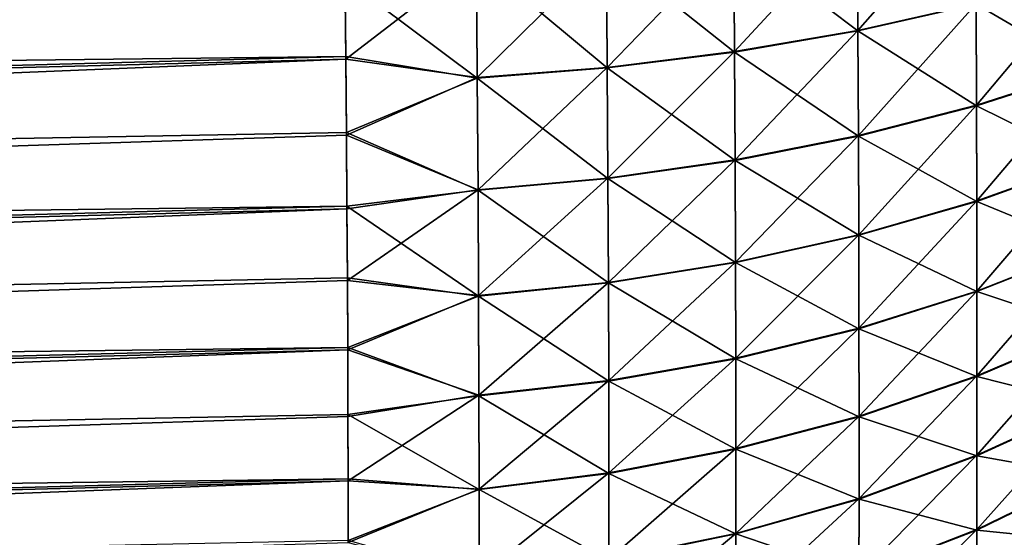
# Model space of a CAD drawing. Header units: metres. Extents: x -2 to 85, y -75 to 96.
# Tile 15 of 256: x 9.867 to 10.93, y -74.103 to -73.544. Entities that reach past the tile are written whole.
import ezdxf

# ---------------------------------------------------------------- set-up
doc = ezdxf.new("R2010")
doc.units = ezdxf.units.M
doc.layers.add('solid_20204500', color=7, linetype='CONTINUOUS')

msp = doc.modelspace()

# ---------------------------------------------------------------- linework, layer by layer
at = {"layer": 'solid_20204500'}
for points in [[(10.21553, -73.241623, 74.616768), (-0.983787, -73.533707, 74.91037), (-0.983001, -73.709045, 74.851646)], [(10.216554, -73.329994, 74.589348), (10.21553, -73.241623, 74.616768), (-0.983001, -73.709045, 74.851646)], [(10.217485, -73.417038, 74.557854), (10.216554, -73.329994, 74.589348), (-0.983001, -73.709045, 74.851646)], [(10.217459, -73.414261, -74.558929), (-0.983001, -73.709045, -74.851646), (-0.983787, -73.533707, -74.91037)], [(10.217459, -73.414261, -74.558929), (10.218301, -73.499687, -74.523621), (-0.983001, -73.709045, -74.851646)], [(10.771461, -73.434448, 74.414055), (10.772059, -73.555161, 74.356552), (10.899217, -73.410042, 74.355103)], [(10.772059, -73.555161, 74.356552), (10.899673, -73.526459, 74.299553), (10.899217, -73.410042, 74.355103)], [(10.217485, -73.417038, 74.557854), (-0.983001, -73.709045, 74.851646), (-0.982339, -73.878242, 74.776962)], [(10.218326, -73.502556, 74.522354), (10.217485, -73.417038, 74.557854), (-0.982339, -73.878242, 74.776962)], [(10.638112, -73.453926, 74.461578), (10.638854, -73.57814, 74.402527), (10.771461, -73.434448, 74.414055)], [(10.771462, -73.434959, -74.413567), (10.77206, -73.555618, -74.356163), (10.638112, -73.454445, -74.461075)], [(10.638854, -73.57814, 74.402527), (10.772059, -73.555161, 74.356552), (10.771461, -73.434448, 74.414055)], [(10.899673, -73.526901, -74.299171), (10.77206, -73.555618, -74.356163), (10.771462, -73.434959, -74.413567)], [(10.500493, -73.4683, 74.497261), (10.501378, -73.5952, 74.437073), (10.638112, -73.453926, 74.461578)], [(10.638112, -73.454445, -74.461075), (10.638855, -73.578613, -74.402122), (10.500494, -73.468842, -74.49675)], [(10.501378, -73.5952, 74.437073), (10.638854, -73.57814, 74.402527), (10.638112, -73.453926, 74.461578)], [(10.77206, -73.555618, -74.356163), (10.638855, -73.578613, -74.402122), (10.638112, -73.454445, -74.461075)], [(10.359988, -73.47744, 74.520737), (10.36101, -73.606178, 74.459846), (10.500493, -73.4683, 74.497261)], [(10.36101, -73.606178, 74.459846), (10.501378, -73.5952, 74.437073), (10.500493, -73.4683, 74.497261)], [(10.359988, -73.477989, -74.520226), (10.361012, -73.606667, -74.459427), (10.218301, -73.499687, -74.523621)], [(10.359988, -73.47744, 74.520737), (10.218326, -73.502556, 74.522354), (10.21907, -73.586403, 74.482903)], [(10.359988, -73.47744, 74.520737), (10.21907, -73.586403, 74.482903), (10.36101, -73.606178, 74.459846)], [(10.500494, -73.468842, -74.49675), (10.501379, -73.595688, -74.436661), (10.359988, -73.477989, -74.520226)], [(10.501379, -73.595688, -74.436661), (10.361012, -73.606667, -74.459427), (10.359988, -73.477989, -74.520226)], [(10.638855, -73.578613, -74.402122), (10.501379, -73.595688, -74.436661), (10.500494, -73.468842, -74.49675)], [(10.218301, -73.499687, -74.523621), (10.219048, -73.583488, -74.48436), (-0.983001, -73.709045, -74.851646)], [(10.361012, -73.606667, -74.459427), (10.219048, -73.583488, -74.48436), (10.218301, -73.499687, -74.523621)], [(10.899673, -73.526459, 74.299553), (10.90003, -73.636162, 74.237465), (11.020599, -73.49234, 74.232117)], [(11.020599, -73.49276, -74.231758), (11.02085, -73.597702, -74.17231), (10.899673, -73.526901, -74.299171)], [(10.90003, -73.636162, 74.237465), (11.02085, -73.597282, 74.172661), (11.020599, -73.49234, 74.232117)], [(10.21907, -73.586403, 74.482903), (10.218326, -73.502556, 74.522354), (-0.982339, -73.878242, 74.776962)], [(10.772059, -73.555161, 74.356552), (10.772527, -73.668915, 74.292252), (10.899673, -73.526459, 74.299553)], [(10.899673, -73.526901, -74.299171), (10.90003, -73.636597, -74.237099), (10.77206, -73.555618, -74.356163)], [(10.772527, -73.668915, 74.292252), (10.90003, -73.636162, 74.237465), (10.899673, -73.526459, 74.299553)], [(11.02085, -73.597702, -74.17231), (10.90003, -73.636597, -74.237099), (10.899673, -73.526901, -74.299171)], [(10.638854, -73.57814, 74.402527), (10.639434, -73.695198, 74.336449), (10.772059, -73.555161, 74.356552)], [(10.77206, -73.555618, -74.356163), (10.772528, -73.669365, -74.291878), (10.638855, -73.578613, -74.402122)], [(10.639434, -73.695198, 74.336449), (10.772527, -73.668915, 74.292252), (10.772059, -73.555161, 74.356552)], [(10.90003, -73.636597, -74.237099), (10.772528, -73.669365, -74.291878), (10.77206, -73.555618, -74.356163)], [(10.219048, -73.583488, -74.48436), (-0.982339, -73.878242, -74.776962), (-0.983001, -73.709045, -74.851646)], [(10.219048, -73.583488, -74.48436), (10.219698, -73.665398, -74.441254), (-0.982339, -73.878242, -74.776962)], [(10.361012, -73.606667, -74.459427), (10.219698, -73.665398, -74.441254), (10.219048, -73.583488, -74.48436)], [(10.501378, -73.5952, 74.437073), (10.502069, -73.714798, 74.369682), (10.638854, -73.57814, 74.402527)], [(10.638855, -73.578613, -74.402122), (10.639435, -73.695671, -74.33606), (10.501379, -73.595688, -74.436661)], [(10.502069, -73.714798, 74.369682), (10.639434, -73.695198, 74.336449), (10.638854, -73.57814, 74.402527)], [(10.772528, -73.669365, -74.291878), (10.639435, -73.695671, -74.33606), (10.638855, -73.578613, -74.402122)], [(10.21907, -73.586403, 74.482903), (-0.982339, -73.878242, 74.776962), (-0.981826, -74.039825, 74.686951)], [(10.219718, -73.668297, 74.439636), (10.21907, -73.586403, 74.482903), (-0.981826, -74.039825, 74.686951)], [(10.36101, -73.606178, 74.459846), (10.21907, -73.586403, 74.482903), (10.219718, -73.668297, 74.439636)], [(10.36101, -73.606178, 74.459846), (10.36181, -73.727509, 74.391609), (10.501378, -73.5952, 74.437073)], [(10.501379, -73.595688, -74.436661), (10.502071, -73.715279, -74.369286), (10.361012, -73.606667, -74.459427)], [(10.36181, -73.727509, 74.391609), (10.502069, -73.714798, 74.369682), (10.501378, -73.5952, 74.437073)], [(10.639435, -73.695671, -74.33606), (10.502071, -73.715279, -74.369286), (10.501379, -73.595688, -74.436661)], [(10.361012, -73.606667, -74.459427), (10.361812, -73.727997, -74.391205), (10.219698, -73.665398, -74.441254)], [(10.36101, -73.606178, 74.459846), (10.219718, -73.668297, 74.439636), (10.36181, -73.727509, 74.391609)], [(10.502071, -73.715279, -74.369286), (10.361812, -73.727997, -74.391205), (10.361012, -73.606667, -74.459427)], [(10.90003, -73.636162, 74.237465), (10.900293, -73.739532, 74.169258), (11.02085, -73.597282, 74.172661)], [(11.02085, -73.597702, -74.17231), (11.021035, -73.696609, -74.106888), (10.90003, -73.636597, -74.237099)], [(10.900293, -73.739532, 74.169258), (11.021035, -73.696175, 74.107361), (11.02085, -73.597282, 74.172661)], [(10.772527, -73.668915, 74.292252), (10.772873, -73.7761, 74.221581), (10.90003, -73.636162, 74.237465)], [(10.90003, -73.636597, -74.237099), (10.900293, -73.739983, -74.168755), (10.772528, -73.669365, -74.291878)], [(10.772873, -73.7761, 74.221581), (10.900293, -73.739532, 74.169258), (10.90003, -73.636162, 74.237465)], [(11.021035, -73.696609, -74.106888), (10.900293, -73.739983, -74.168755), (10.90003, -73.636597, -74.237099)], [(10.219698, -73.665398, -74.441254), (10.220251, -73.745155, -74.39444), (-0.982339, -73.878242, -74.776962)], [(10.220268, -73.747993, 74.392685), (10.219718, -73.668297, 74.439636), (-0.981826, -74.039825, 74.686951)], [(10.361812, -73.727997, -74.391205), (10.220251, -73.745155, -74.39444), (10.219698, -73.665398, -74.441254)], [(10.36181, -73.727509, 74.391609), (10.219718, -73.668297, 74.439636), (10.220268, -73.747993, 74.392685)], [(10.639434, -73.695198, 74.336449), (10.639863, -73.805504, 74.263802), (10.772527, -73.668915, 74.292252)], [(10.772528, -73.669365, -74.291878), (10.772872, -73.776573, -74.221069), (10.639435, -73.695671, -74.33606)], [(10.639863, -73.805504, 74.263802), (10.772873, -73.7761, 74.221581), (10.772527, -73.668915, 74.292252)], [(10.900293, -73.739983, -74.168755), (10.772872, -73.776573, -74.221069), (10.772528, -73.669365, -74.291878)], [(10.502069, -73.714798, 74.369682), (10.502581, -73.827484, 74.295547), (10.639434, -73.695198, 74.336449)], [(10.639435, -73.695671, -74.33606), (10.639862, -73.805984, -74.263268), (10.502071, -73.715279, -74.369286)], [(10.502581, -73.827484, 74.295547), (10.639863, -73.805504, 74.263802), (10.639434, -73.695198, 74.336449)], [(10.772872, -73.776573, -74.221069), (10.639862, -73.805984, -74.263268), (10.639435, -73.695671, -74.33606)], [(10.900293, -73.739532, 74.169258), (10.900468, -73.836914, 74.095062), (11.021035, -73.696175, 74.107361)], [(11.021035, -73.696609, -74.106888), (11.021156, -73.789803, -74.035744), (10.900293, -73.739983, -74.168755)], [(10.900468, -73.836914, 74.095062), (11.021157, -73.789337, 74.036354), (11.021035, -73.696175, 74.107361)], [(10.36181, -73.727509, 74.391609), (10.362401, -73.841835, 74.316498), (10.502069, -73.714798, 74.369682)], [(10.502071, -73.715279, -74.369286), (10.502581, -73.82798, -74.295006), (10.361812, -73.727997, -74.391205)], [(10.362401, -73.841835, 74.316498), (10.502581, -73.827484, 74.295547), (10.502069, -73.714798, 74.369682)], [(10.639862, -73.805984, -74.263268), (10.502581, -73.82798, -74.295006), (10.502071, -73.715279, -74.369286)], [(10.361812, -73.727997, -74.391205), (10.3624, -73.842339, -74.315948), (10.220251, -73.745155, -74.39444)], [(10.36181, -73.727509, 74.391609), (10.220268, -73.747993, 74.392685), (10.220718, -73.825363, 74.342155)], [(10.36181, -73.727509, 74.391609), (10.220718, -73.825363, 74.342155), (10.362401, -73.841835, 74.316498)], [(10.502581, -73.82798, -74.295006), (10.3624, -73.842339, -74.315948), (10.361812, -73.727997, -74.391205)], [(10.900293, -73.739983, -74.168755), (10.900466, -73.837387, -74.094429), (10.772872, -73.776573, -74.221069)], [(10.772873, -73.7761, 74.221581), (10.773101, -73.877075, 74.144699), (10.900293, -73.739532, 74.169258)], [(10.773101, -73.877075, 74.144699), (10.900468, -73.836914, 74.095062), (10.900293, -73.739532, 74.169258)], [(11.021156, -73.789803, -74.035744), (10.900466, -73.837387, -74.094429), (10.900293, -73.739983, -74.168755)], [(10.220251, -73.745155, -74.39444), (-0.981826, -74.039833, -74.686951), (-0.982339, -73.878242, -74.776962)], [(10.220251, -73.745155, -74.39444), (10.220705, -73.822639, -74.344017), (-0.981826, -74.039833, -74.686951)], [(10.220268, -73.747993, 74.392685), (-0.981826, -74.039825, 74.686951), (-0.981482, -74.192375, 74.58242)], [(10.220718, -73.825363, 74.342155), (10.220268, -73.747993, 74.392685), (-0.981482, -74.192375, 74.58242)], [(10.3624, -73.842339, -74.315948), (10.220705, -73.822639, -74.344017), (10.220251, -73.745155, -74.39444)], [(10.772872, -73.776573, -74.221069), (10.773099, -73.877571, -74.144043), (10.639862, -73.805984, -74.263268)], [(10.639863, -73.805504, 74.263802), (10.640145, -73.909409, 74.184731), (10.772873, -73.7761, 74.221581)], [(10.640145, -73.909409, 74.184731), (10.773101, -73.877075, 74.144699), (10.772873, -73.7761, 74.221581)], [(10.900466, -73.837387, -74.094429), (10.773099, -73.877571, -74.144043), (10.772872, -73.776573, -74.221069)], [(11.021156, -73.789803, -74.035744), (11.021217, -73.877502, -73.959106), (10.900466, -73.837387, -74.094429)], [(10.900468, -73.836914, 74.095062), (10.900554, -73.928505, 74.014977), (11.021157, -73.789337, 74.036354)], [(10.900554, -73.928505, 74.014977), (11.021217, -73.876976, 73.959709), (11.021157, -73.789337, 74.036354)], [(10.502581, -73.827484, 74.295547), (10.502918, -73.933632, 74.214828), (10.639863, -73.805504, 74.263802)], [(10.639862, -73.805984, -74.263268), (10.640143, -73.90992, -74.184059), (10.502581, -73.82798, -74.295006)], [(10.502918, -73.933632, 74.214828), (10.640145, -73.909409, 74.184731), (10.639863, -73.805504, 74.263802)], [(10.773099, -73.877571, -74.144043), (10.640143, -73.90992, -74.184059), (10.639862, -73.805984, -74.263268)], [(10.220705, -73.822639, -74.344017), (10.221059, -73.897675, -74.290092), (-0.981826, -74.039833, -74.686951)], [(10.221068, -73.900253, 74.288147), (10.220718, -73.825363, 74.342155), (-0.981482, -74.192375, 74.58242)], [(10.3624, -73.842339, -74.315948), (10.221059, -73.897675, -74.290092), (10.220705, -73.822639, -74.344017)], [(10.362401, -73.841835, 74.316498), (10.220718, -73.825363, 74.342155), (10.221068, -73.900253, 74.288147)], [(10.502581, -73.82798, -74.295006), (10.502916, -73.934158, -74.214142), (10.3624, -73.842339, -74.315948)], [(10.362401, -73.841835, 74.316498), (10.362791, -73.949516, 74.234688), (10.502581, -73.827484, 74.295547)], [(10.362791, -73.949516, 74.234688), (10.502918, -73.933632, 74.214828), (10.502581, -73.827484, 74.295547)], [(10.640143, -73.90992, -74.184059), (10.502916, -73.934158, -74.214142), (10.502581, -73.82798, -74.295006)], [(10.900466, -73.837387, -74.094429), (10.900554, -73.929062, -74.014343), (10.773099, -73.877571, -74.144043)], [(10.773101, -73.877075, 74.144699), (10.773213, -73.972038, 74.061684), (10.900468, -73.836914, 74.095062)], [(10.773213, -73.972038, 74.061684), (10.900554, -73.928505, 74.014977), (10.900468, -73.836914, 74.095062)], [(11.021217, -73.877502, -73.959106), (10.900554, -73.929062, -74.014343), (10.900466, -73.837387, -74.094429)], [(10.3624, -73.842339, -74.315948), (10.362788, -73.950043, -74.233994), (10.221059, -73.897675, -74.290092)], [(10.362401, -73.841835, 74.316498), (10.221068, -73.900253, 74.288147), (10.362791, -73.949516, 74.234688)], [(10.502916, -73.934158, -74.214142), (10.362788, -73.950043, -74.233994), (10.3624, -73.842339, -74.315948)], [(10.773099, -73.877571, -74.144043), (10.773212, -73.972618, -74.061028), (10.640143, -73.90992, -74.184059)], [(10.640145, -73.909409, 74.184731), (10.640286, -74.007118, 74.099342), (10.773101, -73.877075, 74.144699)], [(10.640286, -74.007118, 74.099342), (10.773213, -73.972038, 74.061684), (10.773101, -73.877075, 74.144699)], [(10.900554, -73.929062, -74.014343), (10.773212, -73.972618, -74.061028), (10.773099, -73.877571, -74.144043)], [(10.900554, -74.014343, 73.929062), (11.021217, -73.959106, 73.877502), (11.021217, -73.876976, 73.959709)], [(10.900554, -73.928505, 74.014977), (10.900554, -74.014343, 73.929062), (11.021217, -73.876976, 73.959709)], [(11.021217, -73.877502, -73.959106), (11.021217, -73.959709, -73.876976), (10.900554, -73.929062, -74.014343)], [(10.221059, -73.897675, -74.290092), (-0.981482, -74.192375, -74.58242), (-0.981826, -74.039833, -74.686951)], [(10.221059, -73.897675, -74.290092), (10.221313, -73.9701, -74.232796), (-0.981482, -74.192375, -74.58242)], [(10.221068, -73.900253, 74.288147), (-0.981482, -74.192375, 74.58242), (-0.981315, -74.334244, 74.464577)], [(10.221318, -73.972488, 74.230804), (10.221068, -73.900253, 74.288147), (-0.981315, -74.334244, 74.464577)], [(10.362788, -73.950043, -74.233994), (10.221313, -73.9701, -74.232796), (10.221059, -73.897675, -74.290092)], [(10.362791, -73.949516, 74.234688), (10.221068, -73.900253, 74.288147), (10.221318, -73.972488, 74.230804)], [(10.640143, -73.90992, -74.184059), (10.640285, -74.007713, -74.098671), (10.502916, -73.934158, -74.214142)], [(10.502918, -73.933632, 74.214828), (10.503086, -74.033447, 74.12764), (10.640145, -73.909409, 74.184731)], [(10.503086, -74.033447, 74.12764), (10.640286, -74.007118, 74.099342), (10.640145, -73.909409, 74.184731)], [(10.773212, -73.972618, -74.061028), (10.640285, -74.007713, -74.098671), (10.640143, -73.90992, -74.184059)], [(10.502916, -73.934158, -74.214142), (10.503084, -74.03405, -74.126945), (10.362788, -73.950043, -74.233994)], [(10.362791, -73.949516, 74.234688), (10.362984, -74.050758, 74.146278), (10.502918, -73.933632, 74.214828)], [(10.362984, -74.050758, 74.146278), (10.503086, -74.033447, 74.12764), (10.502918, -73.933632, 74.214828)], [(10.640285, -74.007713, -74.098671), (10.503084, -74.03405, -74.126945), (10.502916, -73.934158, -74.214142)], [(10.773212, -74.061028, 73.972618), (10.900554, -74.014343, 73.929062), (10.900554, -73.928505, 74.014977)], [(10.773213, -73.972038, 74.061684), (10.773212, -74.061028, 73.972618), (10.900554, -73.928505, 74.014977)], [(10.900554, -73.929062, -74.014343), (10.900554, -74.014977, -73.928505), (10.773212, -73.972618, -74.061028)], [(11.021217, -73.959709, -73.876976), (10.900554, -74.014977, -73.928505), (10.900554, -73.929062, -74.014343)], [(10.362788, -73.950043, -74.233994), (10.362983, -74.051369, -74.145584), (10.221313, -73.9701, -74.232796)], [(10.362791, -73.949516, 74.234688), (10.221318, -73.972488, 74.230804), (10.221468, -74.041946, 74.170258)], [(10.362791, -73.949516, 74.234688), (10.221468, -74.041946, 74.170258), (10.362984, -74.050758, 74.146278)], [(10.503084, -74.03405, -74.126945), (10.362983, -74.051369, -74.145584), (10.362788, -73.950043, -74.233994)], [(10.900466, -74.094429, 73.837387), (11.021156, -74.035744, 73.789803), (11.021217, -73.959106, 73.877502)], [(10.900554, -74.014343, 73.929062), (10.900466, -74.094429, 73.837387), (11.021217, -73.959106, 73.877502)], [(11.021217, -73.959709, -73.876976), (11.021157, -74.036354, -73.789337), (10.900554, -74.014977, -73.928505)], [(10.221313, -73.9701, -74.232796), (10.221465, -74.039772, -74.172241), (-0.981482, -74.192375, -74.58242)], [(10.221468, -74.041946, 74.170258), (10.221318, -73.972488, 74.230804), (-0.981315, -74.334244, 74.464577)], [(10.362983, -74.051369, -74.145584), (10.221465, -74.039772, -74.172241), (10.221313, -73.9701, -74.232796)], [(10.640285, -74.098671, 74.007713), (10.773212, -74.061028, 73.972618), (10.773213, -73.972038, 74.061684)], [(10.640286, -74.007118, 74.099342), (10.640285, -74.098671, 74.007713), (10.773213, -73.972038, 74.061684)], [(10.773212, -73.972618, -74.061028), (10.773213, -74.061684, -73.972038), (10.640285, -74.007713, -74.098671)], [(10.900554, -74.014977, -73.928505), (10.773213, -74.061684, -73.972038), (10.773212, -73.972618, -74.061028)], [(10.503084, -74.126945, 74.03405), (10.640285, -74.098671, 74.007713), (10.640286, -74.007118, 74.099342)], [(10.503086, -74.033447, 74.12764), (10.503084, -74.126945, 74.03405), (10.640286, -74.007118, 74.099342)], [(10.640285, -74.007713, -74.098671), (10.640286, -74.099342, -74.007118), (10.503084, -74.03405, -74.126945)], [(10.773213, -74.061684, -73.972038), (10.640286, -74.099342, -74.007118), (10.640285, -74.007713, -74.098671)], [(10.773099, -74.144043, 73.877571), (10.900466, -74.094429, 73.837387), (10.900554, -74.014343, 73.929062)], [(10.773212, -74.061028, 73.972618), (10.773099, -74.144043, 73.877571), (10.900554, -74.014343, 73.929062)], [(10.900554, -74.014977, -73.928505), (10.900468, -74.095062, -73.836914), (10.773213, -74.061684, -73.972038)], [(11.021157, -74.036354, -73.789337), (10.900468, -74.095062, -73.836914), (10.900554, -74.014977, -73.928505)], [(10.221465, -74.039772, -74.172241), (-0.981315, -74.334244, -74.464577), (-0.981482, -74.192375, -74.58242)], [(10.221465, -74.039772, -74.172241), (10.221517, -74.106552, -74.108566), (-0.981315, -74.334244, -74.464577)], [(10.221468, -74.041946, 74.170258), (-0.981315, -74.334244, 74.464577), (-0.981315, -74.464577, 74.334244)], [(10.221517, -74.108566, 74.106552), (10.221468, -74.041946, 74.170258), (-0.981315, -74.464577, 74.334244)], [(10.362983, -74.051369, -74.145584), (10.221517, -74.106552, -74.108566), (10.221465, -74.039772, -74.172241)], [(10.362984, -74.050758, 74.146278), (10.221468, -74.041946, 74.170258), (10.221517, -74.108566, 74.106552)], [(10.362983, -74.145584, 74.051369), (10.503084, -74.126945, 74.03405), (10.503086, -74.033447, 74.12764)], [(10.362984, -74.050758, 74.146278), (10.362983, -74.145584, 74.051369), (10.503086, -74.033447, 74.12764)], [(10.503084, -74.03405, -74.126945), (10.503086, -74.12764, -74.033447), (10.362983, -74.051369, -74.145584)], [(10.640286, -74.099342, -74.007118), (10.503086, -74.12764, -74.033447), (10.503084, -74.03405, -74.126945)], [(10.900293, -74.168755, 73.739983), (11.021035, -74.106888, 73.696609), (11.021156, -74.035744, 73.789803)], [(10.900466, -74.094429, 73.837387), (10.900293, -74.168755, 73.739983), (11.021156, -74.035744, 73.789803)], [(11.021157, -74.036354, -73.789337), (11.021035, -74.107361, -73.696175), (10.900468, -74.095062, -73.836914)], [(10.362984, -74.050758, 74.146278), (10.221517, -74.108566, 74.106552), (10.362983, -74.145584, 74.051369)], [(10.362983, -74.051369, -74.145584), (10.362984, -74.146278, -74.050758), (10.221517, -74.106552, -74.108566)], [(10.503086, -74.12764, -74.033447), (10.362984, -74.146278, -74.050758), (10.362983, -74.051369, -74.145584)], [(10.640143, -74.184059, 73.90992), (10.773099, -74.144043, 73.877571), (10.773212, -74.061028, 73.972618)], [(10.640285, -74.098671, 74.007713), (10.640143, -74.184059, 73.90992), (10.773212, -74.061028, 73.972618)], [(10.773213, -74.061684, -73.972038), (10.773101, -74.144699, -73.877075), (10.640286, -74.099342, -74.007118)], [(10.900468, -74.095062, -73.836914), (10.773101, -74.144699, -73.877075), (10.773213, -74.061684, -73.972038)], [(10.772872, -74.221069, 73.776573), (10.900293, -74.168755, 73.739983), (10.900466, -74.094429, 73.837387)], [(10.773099, -74.144043, 73.877571), (10.772872, -74.221069, 73.776573), (10.900466, -74.094429, 73.837387)], [(10.900468, -74.095062, -73.836914), (10.900293, -74.169258, -73.739532), (10.773101, -74.144699, -73.877075)], [(11.021035, -74.107361, -73.696175), (10.900293, -74.169258, -73.739532), (10.900468, -74.095062, -73.836914)], [(10.502916, -74.214142, 73.934158), (10.640143, -74.184059, 73.90992), (10.640285, -74.098671, 74.007713)], [(10.503084, -74.126945, 74.03405), (10.502916, -74.214142, 73.934158), (10.640285, -74.098671, 74.007713)], [(10.640286, -74.099342, -74.007118), (10.640145, -74.184731, -73.909409), (10.503086, -74.12764, -74.033447)], [(10.773101, -74.144699, -73.877075), (10.640145, -74.184731, -73.909409), (10.640286, -74.099342, -74.007118)]]:
    msp.add_3dface(points, dxfattribs=at)

doc.saveas('drawing.dxf')
